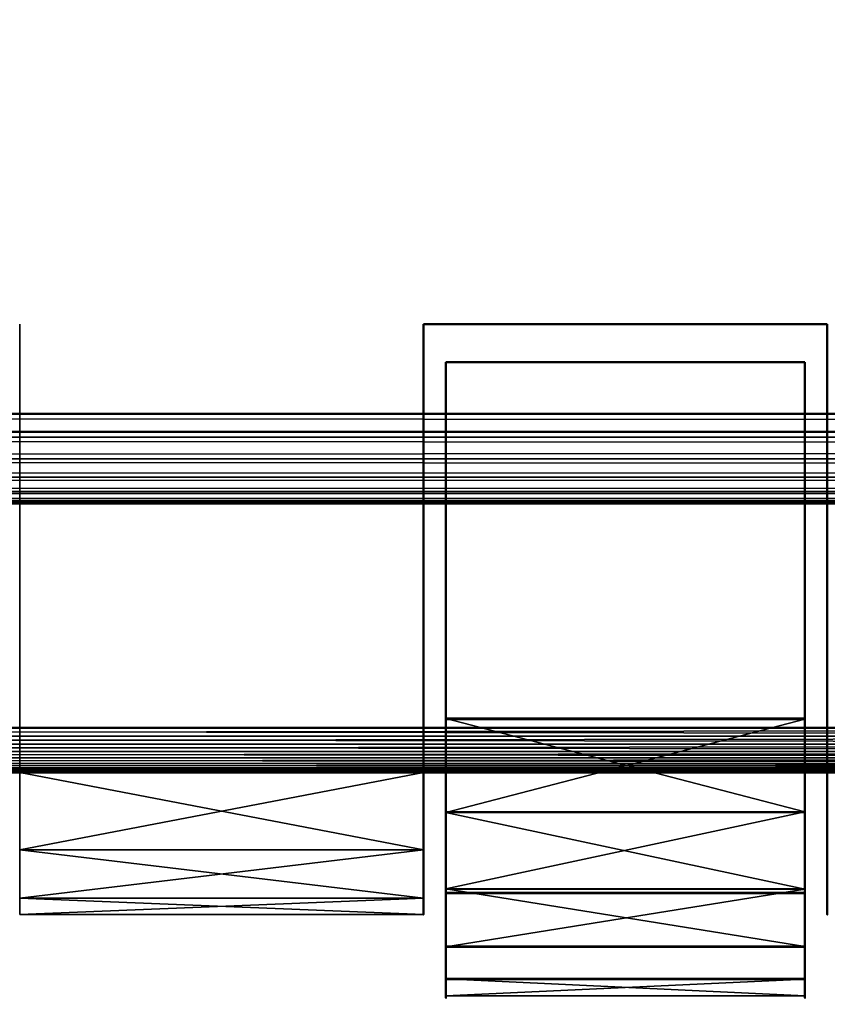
# Model space of a CAD drawing. Header units: millimetres. Extents: x 0 to 359, y -334 to 1.
# Tile 54 of 216: x 79 to 88, y -318 to -307. Entities that reach past the tile are written whole.
import ezdxf

# ---------------------------------------------------------------- set-up
doc = ezdxf.new("R2010")
doc.units = ezdxf.units.MM
doc.header["$MEASUREMENT"] = 0
doc.layers.add('0 Misc', color=7, linetype='Continuous', lineweight=35)
doc.layers.add('10 Raster Images', color=7, linetype='Continuous', lineweight=35)

msp = doc.modelspace()

# ---------------------------------------------------------------- linework, layer by layer
at = {"layer": '0 Misc', "color": 160, "linetype": 'Continuous', "lineweight": 25}
for p, q in [((79.4, -315.5, 292.25), (79.4, -310.5, 294.25)), ((79.4, -315.5, 283.75), (79.4, -310.5, 294.25)), ((79.4, -315.5, 281.75), (79.4, -310.5, 294.25)), ((83.9, -315.5, 283.75), (83.9, -310.5, 281.75)), ((83.9, -315.5, 292.25), (83.9, -310.5, 281.75)), ((83.9, -315.5, 294.25), (83.9, -310.5, 281.75)), ((84.15, -310.923, 281.957), (84.15, -314.895, 294.05)), ((88.15, -314.895, 294.05), (88.15, -310.923, 281.957)), ((42.375, -311.7, 276.375), (117.925, -311.7, 276.375)), ((42.375, -311.7, 276.375), (113.4, -311.7, 276.5)), ((42.375, -311.7, 299.625), (117.925, -311.7, 299.625)), ((42.375, -311.7, 299.625), (116.6, -311.7, 300.643)), ((43.7, -311.7, 275.357), (116.6, -311.7, 275.357)), ((43.7, -311.7, 275.357), (117.925, -311.7, 276.375)), ((43.7, -311.7, 300.643), (116.6, -311.7, 300.643)), ((43.7, -311.7, 300.643), (115.056, -311.7, 301.282)), ((45.244, -311.7, 274.718), (115.056, -311.7, 274.718)), ((45.244, -311.7, 274.718), (116.6, -311.7, 275.357)), ((45.244, -311.7, 301.282), (115.056, -311.7, 301.282)), ((45.244, -311.7, 301.282), (113.4, -311.7, 301.5)), ((46.9, -311.7, 274.5), (115.056, -311.7, 274.718)), ((46.9, -311.7, 299.5), (117.925, -311.7, 299.625)), ((4.5, -312.5, 169), (354.5, -312.5, 329)), ((4.5, -312.5, 169), (114.812, -312.5, 274.239)), ((4.5, -312.5, 169), (113, -312.5, 274)), ((119.057, -312.5, 273.843), (39.972, -312.5, 275.5)), ((120.328, -312.5, 275.5), (39.972, -312.5, 275.5)), ((113.4, -312.5, 299.5), (39.972, -312.5, 300.5)), ((120.328, -312.5, 300.5), (39.972, -312.5, 300.5)), ((119.057, -312.5, 273.843), (41.243, -312.5, 273.843)), ((120.328, -312.5, 300.5), (41.243, -312.5, 302.157)), ((119.057, -312.5, 302.157), (41.243, -312.5, 302.157)), ((117.4, -312.5, 303.428), (41.243, -312.5, 302.157)), ((115.471, -312.5, 271.773), (42.9, -312.5, 272.572)), ((117.4, -312.5, 272.572), (42.9, -312.5, 272.572)), ((119.057, -312.5, 273.843), (42.9, -312.5, 272.572)), ((117.4, -312.5, 303.428), (42.9, -312.5, 303.428)), ((113.4, -312.5, 271.5), (44.829, -312.5, 271.773)), ((115.471, -312.5, 271.773), (44.829, -312.5, 271.773)), ((117.4, -312.5, 303.428), (44.829, -312.5, 304.227)), ((115.471, -312.5, 304.227), (44.829, -312.5, 304.227)), ((120.328, -312.5, 275.5), (46.9, -312.5, 276.5)), ((115.471, -312.5, 304.227), (46.9, -312.5, 304.5)), ((47.5, -312.5, 301.5), (354.5, -312.5, 329)), ((84.15, -314.905, 281.957), (84.15, -314.895, 294.05)), ((84.15, -314.905, 281.957), (84.15, -315.937, 293.15)), ((88.15, -314.895, 294.05), (88.15, -314.905, 281.957)), ((88.15, -315.937, 293.15), (88.15, -314.905, 281.957)), ((42.293, -315.5, 273.581), (118.007, -315.5, 273.581)), ((42.293, -315.5, 273.581), (118.918, -315.5, 274.42)), ((42.293, -315.5, 302.419), (118.007, -315.5, 302.419)), ((42.293, -315.5, 302.419), (116.97, -315.5, 303.096)), ((43.33, -315.5, 272.904), (116.97, -315.5, 272.904)), ((43.33, -315.5, 272.904), (118.007, -315.5, 273.581)), ((43.33, -315.5, 303.096), (116.97, -315.5, 303.096)), ((43.33, -315.5, 303.096), (115.835, -315.5, 303.594)), ((44.465, -315.5, 272.406), (115.835, -315.5, 272.406)), ((44.465, -315.5, 272.406), (116.97, -315.5, 272.904)), ((44.465, -315.5, 303.594), (115.835, -315.5, 303.594)), ((44.465, -315.5, 303.594), (114.634, -315.5, 303.898)), ((45.666, -315.5, 272.102), (114.634, -315.5, 272.102)), ((45.666, -315.5, 272.102), (115.835, -315.5, 272.406)), ((45.666, -315.5, 303.898), (114.634, -315.5, 303.898)), ((45.666, -315.5, 303.898), (113.4, -315.5, 304)), ((46.9, -315.5, 272), (114.634, -315.5, 272.102)), ((51.907, -315.5, 301.819), (118.007, -315.5, 302.419)), ((56.393, -315.5, 274.181), (118.918, -315.5, 274.42)), ((56.393, -315.5, 301.819), (118.918, -315.5, 301.58)), ((56.393, -315.5, 301.819), (118.007, -315.5, 302.419)), ((59.358, -315.5, 275.005), (118.918, -315.5, 274.42)), ((59.358, -315.5, 275.005), (119.679, -315.5, 275.398)), ((59.358, -315.5, 300.995), (119.679, -315.5, 300.602)), ((59.358, -315.5, 300.995), (118.918, -315.5, 301.58)), ((62.072, -315.5, 276.457), (119.679, -315.5, 275.398)), ((62.072, -315.5, 276.457), (120.268, -315.5, 276.487)), ((62.072, -315.5, 299.543), (120.671, -315.5, 298.341)), ((62.072, -315.5, 299.543), (120.268, -315.5, 299.513)), ((62.072, -315.5, 299.543), (119.679, -315.5, 300.602)), ((64.403, -315.5, 278.467), (120.268, -315.5, 276.487)), ((64.403, -315.5, 278.467), (120.671, -315.5, 277.659)), ((64.403, -315.5, 278.467), (120.874, -315.5, 278.881)), ((64.403, -315.5, 297.533), (120.9, -315.5, 296.5)), ((64.403, -315.5, 297.533), (120.874, -315.5, 297.119)), ((64.403, -315.5, 297.533), (120.671, -315.5, 298.341)), ((66.238, -315.5, 280.938), (120.874, -315.5, 278.881)), ((66.238, -315.5, 280.938), (120.9, -315.5, 279.5)), ((66.238, -315.5, 280.938), (106.4, -315.5, 281.75)), ((66.238, -315.5, 295.062), (120.9, -315.5, 296.5)), ((74.9, -315.5, 294.25), (120.9, -315.5, 296.5)), ((74.9, -315.5, 281.75), (106.4, -315.5, 281.75)), ((74.9, -315.5, 281.75), (101.9, -315.5, 281.75)), ((74.9, -315.5, 281.75), (97.4, -315.5, 281.75)), ((74.9, -315.5, 281.75), (92.9, -315.5, 281.75)), ((74.9, -315.5, 281.75), (88.4, -315.5, 281.75)), ((74.9, -315.5, 281.75), (83.9, -315.5, 281.75)), ((83.9, -315.5, 294.25), (79.4, -315.5, 294.25)), ((79.4, -315.5, 294.25), (120.9, -315.5, 296.5)), ((79.4, -315.5, 292.25), (83.9, -315.5, 294.25)), ((83.9, -315.5, 281.75), (79.4, -315.5, 281.75)), ((79.4, -315.5, 281.75), (83.9, -315.5, 283.75)), ((79.4, -315.5, 292.25), (79.4, -315.5, 283.75)), ((79.4, -316.362, 285.027), (79.4, -315.5, 292.25)), ((83.9, -315.5, 294.25), (120.9, -315.5, 296.5)), ((83.9, -315.5, 283.75), (83.9, -315.5, 292.25)), ((83.9, -316.362, 290.973), (83.9, -315.5, 283.75)), ((84.15, -315.945, 282.858), (84.15, -315.937, 293.15)), ((84.15, -315.945, 282.858), (84.15, -316.795, 292.074)), ((88.15, -315.937, 293.15), (88.15, -315.945, 282.858)), ((88.15, -316.795, 292.074), (88.15, -315.945, 282.858)), ((79.4, -316.899, 286.47), (79.4, -316.362, 290.973)), ((79.4, -316.362, 285.027), (79.4, -316.362, 290.973)), ((83.9, -316.899, 289.53), (83.9, -316.362, 285.027)), ((83.9, -316.362, 290.973), (83.9, -316.362, 285.027)), ((79.4, -316.899, 286.47), (79.4, -316.899, 289.53)), ((83.9, -316.899, 289.53), (83.9, -316.899, 286.47)), ((84.15, -316.841, 290.058), (84.15, -316.795, 292.074)), ((84.15, -316.801, 283.935), (84.15, -316.795, 292.074)), ((84.15, -316.841, 290.058), (84.15, -316.801, 283.935)), ((84.15, -316.801, 283.935), (84.15, -316.844, 285.952)), ((84.15, -316.844, 285.952), (84.15, -316.841, 290.058)), ((84.15, -316.844, 285.952), (84.15, -317.798, 289.769)), ((88.15, -316.795, 292.074), (88.15, -316.841, 290.058)), ((88.15, -316.795, 292.074), (88.15, -316.801, 283.935)), ((88.15, -316.844, 285.952), (88.15, -316.801, 283.935)), ((88.15, -316.841, 290.058), (88.15, -316.801, 283.935)), ((88.15, -316.844, 285.952), (88.15, -316.841, 290.058)), ((88.15, -317.798, 289.769), (88.15, -316.844, 285.952)), ((84.15, -317.801, 286.242), (84.15, -317.798, 289.769)), ((84.15, -317.801, 286.242), (84.15, -317.988, 288.599)), ((88.15, -317.798, 289.769), (88.15, -317.801, 286.242)), ((88.15, -317.988, 288.599), (88.15, -317.801, 286.242))]:
    msp.add_line(p, q, dxfattribs=at).dxf.unprotected_set("ltscale", 0)
at = {"layer": '0 Misc', "color": 160, "linetype": 'Continuous', "lineweight": 50}
for p, q in [((88.4, -310.5, 281.75), (83.9, -310.5, 281.75)), ((83.9, -310.5, 281.75), (83.9, -310.5, 294.25)), ((83.9, -310.5, 294.25), (88.4, -310.5, 294.25)), ((83.9, -315.5, 281.75), (83.9, -310.5, 281.75)), ((83.9, -315.5, 294.25), (83.9, -310.5, 294.25)), ((88.4, -310.5, 294.25), (88.4, -310.5, 281.75)), ((88.4, -315.5, 281.75), (88.4, -310.5, 281.75)), ((88.4, -310.5, 294.25), (88.4, -315.5, 294.25)), ((84.15, -314.905, 281.957), (84.15, -310.923, 281.957)), ((84.15, -310.923, 281.957), (84.15, -310.923, 294.05)), ((84.15, -310.923, 294.05), (84.15, -314.895, 294.05)), ((84.15, -310.923, 281.957), (88.15, -310.923, 281.957)), ((84.15, -310.923, 294.05), (88.15, -310.923, 294.05)), ((88.15, -314.905, 281.957), (88.15, -310.923, 281.957)), ((88.15, -310.923, 294.05), (88.15, -314.895, 294.05)), ((88.15, -310.923, 281.957), (88.15, -310.923, 294.05)), ((4.5, -311.5, 3), (354.5, -311.5, 3)), ((354.5, -311.5, 165), (4.5, -311.5, 165)), ((4.5, -311.5, 168), (354.5, -311.5, 168)), ((354.5, -311.5, 330), (4.5, -311.5, 330)), ((113.4, -311.7, 276.5), (46.9, -311.7, 276.5)), ((46.9, -311.7, 299.5), (113.4, -311.7, 299.5)), ((113.4, -311.7, 301.5), (46.9, -311.7, 301.5)), ((46.9, -311.7, 274.5), (113.4, -311.7, 274.5)), ((4.5, -312.5, 164), (354.5, -312.5, 164)), ((354.5, -312.5, 4), (4.5, -312.5, 4)), ((4.5, -312.5, 329), (354.5, -312.5, 329)), ((354.5, -312.5, 169), (4.5, -312.5, 169)), ((46.9, -312.5, 304.5), (113.4, -312.5, 304.5)), ((113.4, -312.5, 271.5), (46.9, -312.5, 271.5)), ((46.9, -312.5, 276.5), (113.4, -312.5, 276.5)), ((113.4, -312.5, 299.5), (46.9, -312.5, 299.5)), ((113, -312.5, 274), (47.5, -312.5, 274)), ((47.5, -312.5, 301.5), (113, -312.5, 301.5)), ((84.15, -314.895, 294.05), (88.15, -314.895, 294.05)), ((84.15, -314.905, 281.957), (88.15, -314.905, 281.957)), ((113.4, -315, 304.5), (46.9, -315, 304.5)), ((46.9, -315, 271.5), (113.4, -315, 271.5)), ((46.9, -315.5, 304), (113.4, -315.5, 304)), ((113.4, -315.5, 272), (46.9, -315.5, 272)), ((79.4, -315.5, 292.25), (83.9, -315.5, 292.25)), ((83.9, -315.5, 283.75), (79.4, -315.5, 283.75)), ((83.9, -315.5, 294.25), (88.4, -315.5, 294.25)), ((83.9, -315.5, 292.25), (83.9, -315.5, 294.25)), ((83.9, -315.5, 281.75), (83.9, -315.5, 283.75)), ((88.4, -315.5, 281.75), (83.9, -315.5, 281.75)), ((88.4, -315.5, 292.25), (92.9, -315.5, 292.25)), ((88.4, -315.5, 294.25), (88.4, -315.5, 292.25)), ((88.4, -315.5, 283.75), (88.4, -315.5, 281.75)), ((92.9, -315.5, 283.75), (88.4, -315.5, 283.75)), ((84.15, -317.44, 290.859), (84.15, -316.841, 290.058)), ((84.15, -316.841, 290.058), (84.15, -317.798, 289.769)), ((84.15, -316.841, 290.058), (88.15, -316.841, 290.058)), ((84.15, -317.801, 286.242), (84.15, -316.844, 285.952)), ((84.15, -316.844, 285.952), (84.15, -317.444, 285.152)), ((84.15, -316.844, 285.952), (88.15, -316.844, 285.952)), ((88.15, -316.841, 290.058), (88.15, -317.798, 289.769)), ((88.15, -317.44, 290.859), (88.15, -316.841, 290.058)), ((88.15, -316.844, 285.952), (88.15, -317.444, 285.152)), ((88.15, -317.801, 286.242), (88.15, -316.844, 285.952)), ((84.15, -317.44, 290.859), (88.15, -317.44, 290.859)), ((84.15, -317.444, 285.152), (88.15, -317.444, 285.152)), ((84.15, -317.798, 289.769), (88.15, -317.798, 289.769)), ((84.15, -317.801, 286.242), (88.15, -317.801, 286.242))]:
    msp.add_line(p, q, dxfattribs=at).dxf.unprotected_set("ltscale", 0)
at = {"layer": '0 Misc', "color": 160, "linetype": 'Continuous', "lineweight": 50, "extrusion": (1, 0, 0)}
for centre, radius, start, end in [((-310.582, 288, 84.15), 7.43, 125.4881, 157.372), ((-310.582, 288, 84.15), 7.43, 202.5387, 234.4226), ((-310.582, 288, 88.15), 7.43, 125.4881, 157.372), ((-310.582, 288, 88.15), 7.43, 202.5387, 234.4226), ((-310.582, 288, 88.4), 6.5, 139.1678, 220.8322), ((-310.582, 288, 84.15), 7.43, 166.2272, 193.6835), ((-310.582, 288, 88.15), 7.43, 166.2272, 193.6835)]:
    msp.add_arc(centre, radius, start, end, dxfattribs=at).dxf.unprotected_set("ltscale", 0)
at = {"layer": '0 Misc', "color": 160, "linetype": 'Continuous', "lineweight": 50, "extrusion": (-1, 0, 0)}
msp.add_arc((310.582, 288, -83.9), 6.5, 319.1678, 40.8322, dxfattribs=at).dxf.unprotected_set("ltscale", 0)
at = {"layer": '0 Misc', "color": 7, "lineweight": 25}
for points, invisible_edges in [([(113.4, -311.7, 301.5), (46.9, -296.5, 301.5), (46.9, -311.7, 301.5)], 1), ([(113.4, -311.7, 301.5), (113.4, -296.5, 301.5), (46.9, -296.5, 301.5)], 12), ([(46.9, -311.7, 274.5), (113.4, -296.5, 274.5), (113.4, -311.7, 274.5)], 1), ([(46.9, -311.7, 274.5), (46.9, -296.5, 274.5), (113.4, -296.5, 274.5)], 12), ([(113, -312.5, 301.5), (47.5, -296.5, 301.5), (113, -296.5, 301.5)], 1), ([(113, -312.5, 301.5), (47.5, -312.5, 301.5), (47.5, -296.5, 301.5)], 12), ([(47.5, -312.5, 274), (113, -296.5, 274), (47.5, -296.5, 274)], 1), ([(47.5, -312.5, 274), (113, -312.5, 274), (113, -296.5, 274)], 12), ([(354.5, -297.5, 3), (4.5, -311.5, 3), (4.5, -297.5, 3)], 1), ([(354.5, -297.5, 3), (354.5, -311.5, 3), (4.5, -311.5, 3)], 12), ([(4.5, -297.5, 165), (354.5, -311.5, 165), (354.5, -297.5, 165)], 1), ([(4.5, -297.5, 165), (4.5, -311.5, 165), (354.5, -311.5, 165)], 12), ([(354.5, -297.5, 168), (4.5, -311.5, 168), (4.5, -297.5, 168)], 1), ([(354.5, -297.5, 168), (354.5, -311.5, 168), (4.5, -311.5, 168)], 12), ([(4.5, -297.5, 330), (354.5, -311.5, 330), (354.5, -297.5, 330)], 1), ([(4.5, -297.5, 330), (4.5, -311.5, 330), (354.5, -311.5, 330)], 12), ([(88.4, -310.5, 294.25), (83.9, -310.5, 281.75), (88.4, -310.5, 281.75)], 1), ([(88.4, -310.5, 294.25), (83.9, -310.5, 294.25), (83.9, -310.5, 281.75)], 12), ([(88.4, -315.5, 281.75), (83.9, -310.5, 281.75), (83.9, -315.5, 281.75)], 1), ([(88.4, -315.5, 281.75), (88.4, -310.5, 281.75), (83.9, -310.5, 281.75)], 12), ([(83.9, -315.5, 294.25), (88.4, -310.5, 294.25), (88.4, -315.5, 294.25)], 1), ([(83.9, -315.5, 294.25), (83.9, -310.5, 294.25), (88.4, -310.5, 294.25)], 12), ([(84.15, -310.923, 281.957), (88.15, -314.905, 281.957), (84.15, -314.905, 281.957)], 1), ([(84.15, -310.923, 281.957), (88.15, -310.923, 281.957), (88.15, -314.905, 281.957)], 12), ([(84.15, -310.923, 294.05), (88.15, -310.923, 281.957), (84.15, -310.923, 281.957)], 1), ([(84.15, -310.923, 294.05), (88.15, -310.923, 294.05), (88.15, -310.923, 281.957)], 12), ([(84.15, -314.895, 294.05), (88.15, -310.923, 294.05), (84.15, -310.923, 294.05)], 1), ([(84.15, -314.895, 294.05), (88.15, -314.895, 294.05), (88.15, -310.923, 294.05)], 12), ([(46.9, -312.5, 276.5), (113.4, -311.7, 276.5), (113.4, -312.5, 276.5)], 1), ([(46.9, -312.5, 276.5), (46.9, -311.7, 276.5), (113.4, -311.7, 276.5)], 12), ([(113.4, -312.5, 299.5), (46.9, -311.7, 299.5), (46.9, -312.5, 299.5)], 1), ([(113.4, -312.5, 299.5), (113.4, -311.7, 299.5), (46.9, -311.7, 299.5)], 12), ([(4.5, -312.5, 164), (354.5, -312.5, 4), (354.5, -312.5, 164)], 1), ([(4.5, -312.5, 164), (4.5, -312.5, 4), (354.5, -312.5, 4)], 12), ([(113.4, -315, 304.5), (46.9, -312.5, 304.5), (46.9, -315, 304.5)], 1), ([(113.4, -315, 304.5), (113.4, -312.5, 304.5), (46.9, -312.5, 304.5)], 12), ([(46.9, -315, 271.5), (113.4, -312.5, 271.5), (113.4, -315, 271.5)], 1), ([(46.9, -315, 271.5), (46.9, -312.5, 271.5), (113.4, -312.5, 271.5)], 12), ([(84.15, -316.841, 290.058), (88.15, -317.44, 290.859), (84.15, -317.44, 290.859)], 1), ([(84.15, -316.841, 290.058), (88.15, -316.841, 290.058), (88.15, -317.44, 290.859)], 12), ([(84.15, -317.798, 289.769), (88.15, -316.841, 290.058), (84.15, -316.841, 290.058)], 1), ([(84.15, -317.798, 289.769), (88.15, -317.798, 289.769), (88.15, -316.841, 290.058)], 12), ([(84.15, -316.844, 285.952), (88.15, -317.801, 286.242), (84.15, -317.801, 286.242)], 1), ([(84.15, -316.844, 285.952), (88.15, -316.844, 285.952), (88.15, -317.801, 286.242)], 12), ([(84.15, -317.444, 285.152), (88.15, -316.844, 285.952), (84.15, -316.844, 285.952)], 1), ([(84.15, -317.444, 285.152), (88.15, -317.444, 285.152), (88.15, -316.844, 285.952)], 12)]:
    msp.add_3dface(points, dxfattribs=dict(at, invisible_edges=invisible_edges))
for points in [[(79.4, -310.5, 294.25), (79.4, -315.5, 292.25), (79.4, -315.5, 294.25)], [(79.4, -315.5, 292.25), (79.4, -310.5, 294.25), (79.4, -315.5, 283.75)], [(79.4, -315.5, 283.75), (79.4, -310.5, 294.25), (79.4, -315.5, 281.75)], [(79.4, -315.5, 281.75), (79.4, -310.5, 294.25), (79.4, -310.5, 281.75)], [(83.9, -310.5, 281.75), (83.9, -315.5, 283.75), (83.9, -315.5, 281.75)], [(83.9, -315.5, 283.75), (83.9, -310.5, 281.75), (83.9, -315.5, 292.25)], [(83.9, -315.5, 292.25), (83.9, -310.5, 281.75), (83.9, -315.5, 294.25)], [(83.9, -315.5, 294.25), (83.9, -310.5, 281.75), (83.9, -310.5, 294.25)], [(84.15, -314.905, 281.957), (84.15, -314.895, 294.05), (84.15, -310.923, 281.957)], [(84.15, -310.923, 281.957), (84.15, -314.895, 294.05), (84.15, -310.923, 294.05)], [(88.15, -314.895, 294.05), (88.15, -314.905, 281.957), (88.15, -310.923, 281.957)], [(88.15, -314.895, 294.05), (88.15, -310.923, 281.957), (88.15, -310.923, 294.05)], [(4.5, -311.759, 3.034), (4.5, -311.5, 3), (354.5, -311.759, 3.034)], [(354.5, -311.759, 3.034), (4.5, -311.5, 3), (354.5, -311.5, 3)], [(354.5, -311.759, 164.966), (354.5, -311.5, 165), (4.5, -311.759, 164.966)], [(4.5, -311.759, 164.966), (354.5, -311.5, 165), (4.5, -311.5, 165)], [(4.5, -311.759, 168.034), (4.5, -311.5, 168), (354.5, -311.759, 168.034)], [(354.5, -311.759, 168.034), (4.5, -311.5, 168), (354.5, -311.5, 168)], [(354.5, -311.759, 329.966), (354.5, -311.5, 330), (4.5, -311.759, 329.966)], [(4.5, -311.759, 329.966), (354.5, -311.5, 330), (4.5, -311.5, 330)], [(43.7, -311.7, 275.357), (117.925, -311.7, 276.375), (42.375, -311.7, 276.375)], [(42.375, -311.7, 276.375), (117.925, -311.7, 276.375), (113.4, -311.7, 276.5)], [(46.9, -311.7, 276.5), (42.375, -311.7, 276.375), (113.4, -311.7, 276.5)], [(42.375, -311.7, 299.625), (46.9, -311.7, 299.5), (117.925, -311.7, 299.625)], [(42.375, -311.7, 299.625), (117.925, -311.7, 299.625), (116.6, -311.7, 300.643)], [(42.375, -311.7, 299.625), (116.6, -311.7, 300.643), (43.7, -311.7, 300.643)], [(45.244, -311.7, 274.718), (116.6, -311.7, 275.357), (43.7, -311.7, 275.357)], [(43.7, -311.7, 275.357), (116.6, -311.7, 275.357), (117.925, -311.7, 276.375)], [(43.7, -311.7, 300.643), (116.6, -311.7, 300.643), (115.056, -311.7, 301.282)], [(43.7, -311.7, 300.643), (115.056, -311.7, 301.282), (45.244, -311.7, 301.282)], [(46.9, -311.7, 274.5), (115.056, -311.7, 274.718), (45.244, -311.7, 274.718)], [(45.244, -311.7, 274.718), (115.056, -311.7, 274.718), (116.6, -311.7, 275.357)], [(45.244, -311.7, 301.282), (115.056, -311.7, 301.282), (113.4, -311.7, 301.5)], [(45.244, -311.7, 301.282), (113.4, -311.7, 301.5), (46.9, -311.7, 301.5)], [(115.056, -311.7, 274.718), (46.9, -311.7, 274.5), (113.4, -311.7, 274.5)], [(113.4, -311.7, 299.5), (117.925, -311.7, 299.625), (46.9, -311.7, 299.5)], [(354.5, -311.759, 3.034), (354.5, -312, 3.134), (4.5, -312, 3.134)], [(4.5, -311.759, 3.034), (354.5, -311.759, 3.034), (4.5, -312, 3.134)], [(4.5, -311.759, 164.966), (4.5, -312, 164.866), (354.5, -312, 164.866)], [(354.5, -311.759, 164.966), (4.5, -311.759, 164.966), (354.5, -312, 164.866)], [(354.5, -311.759, 168.034), (354.5, -312, 168.134), (4.5, -312, 168.134)], [(4.5, -311.759, 168.034), (354.5, -311.759, 168.034), (4.5, -312, 168.134)], [(4.5, -311.759, 329.966), (4.5, -312, 329.866), (354.5, -312, 329.866)], [(354.5, -311.759, 329.966), (4.5, -311.759, 329.966), (354.5, -312, 329.866)], [(354.5, -312.207, 3.293), (4.5, -312.207, 3.293), (4.5, -312, 3.134)], [(354.5, -312, 3.134), (354.5, -312.207, 3.293), (4.5, -312, 3.134)], [(4.5, -312.207, 164.707), (354.5, -312.207, 164.707), (354.5, -312, 164.866)], [(4.5, -312, 164.866), (4.5, -312.207, 164.707), (354.5, -312, 164.866)], [(354.5, -312.207, 168.293), (4.5, -312.207, 168.293), (4.5, -312, 168.134)], [(354.5, -312, 168.134), (354.5, -312.207, 168.293), (4.5, -312, 168.134)], [(4.5, -312.207, 329.707), (354.5, -312.207, 329.707), (354.5, -312, 329.866)], [(4.5, -312, 329.866), (4.5, -312.207, 329.707), (354.5, -312, 329.866)], [(4.5, -312.366, 3.5), (4.5, -312.207, 3.293), (354.5, -312.366, 3.5)], [(354.5, -312.366, 3.5), (4.5, -312.207, 3.293), (354.5, -312.207, 3.293)], [(354.5, -312.366, 164.5), (354.5, -312.207, 164.707), (4.5, -312.366, 164.5)], [(4.5, -312.366, 164.5), (354.5, -312.207, 164.707), (4.5, -312.207, 164.707)], [(4.5, -312.366, 168.5), (4.5, -312.207, 168.293), (354.5, -312.366, 168.5)], [(354.5, -312.366, 168.5), (4.5, -312.207, 168.293), (354.5, -312.207, 168.293)], [(354.5, -312.366, 329.5), (354.5, -312.207, 329.707), (4.5, -312.366, 329.5)], [(4.5, -312.366, 329.5), (354.5, -312.207, 329.707), (4.5, -312.207, 329.707)], [(354.5, -312.366, 3.5), (354.5, -312.466, 3.741), (4.5, -312.466, 3.741)], [(4.5, -312.366, 3.5), (354.5, -312.366, 3.5), (4.5, -312.466, 3.741)], [(4.5, -312.366, 164.5), (4.5, -312.466, 164.259), (354.5, -312.466, 164.259)], [(354.5, -312.366, 164.5), (4.5, -312.366, 164.5), (354.5, -312.466, 164.259)], [(354.5, -312.366, 168.5), (354.5, -312.466, 168.741), (4.5, -312.466, 168.741)], [(4.5, -312.366, 168.5), (354.5, -312.366, 168.5), (4.5, -312.466, 168.741)], [(4.5, -312.366, 329.5), (4.5, -312.466, 329.259), (354.5, -312.466, 329.259)], [(354.5, -312.366, 329.5), (4.5, -312.366, 329.5), (354.5, -312.466, 329.259)], [(354.5, -312.5, 4), (4.5, -312.5, 4), (4.5, -312.466, 3.741)], [(354.5, -312.466, 3.741), (354.5, -312.5, 4), (4.5, -312.466, 3.741)], [(4.5, -312.5, 164), (354.5, -312.5, 164), (354.5, -312.466, 164.259)], [(4.5, -312.466, 164.259), (4.5, -312.5, 164), (354.5, -312.466, 164.259)], [(354.5, -312.5, 169), (4.5, -312.5, 169), (4.5, -312.466, 168.741)], [(354.5, -312.466, 168.741), (354.5, -312.5, 169), (4.5, -312.466, 168.741)], [(4.5, -312.5, 329), (354.5, -312.5, 329), (354.5, -312.466, 329.259)], [(4.5, -312.466, 329.259), (4.5, -312.5, 329), (354.5, -312.466, 329.259)], [(354.5, -312.5, 329), (4.5, -312.5, 169), (354.5, -312.5, 169)], [(4.5, -312.5, 169), (354.5, -312.5, 329), (114.812, -312.5, 274.239)], [(4.5, -312.5, 169), (114.812, -312.5, 274.239), (113, -312.5, 274)], [(47.5, -312.5, 274), (4.5, -312.5, 169), (113, -312.5, 274)], [(4.5, -312.5, 329), (47.5, -312.5, 301.5), (354.5, -312.5, 329)], [(119.057, -312.5, 273.843), (41.243, -312.5, 273.843), (39.972, -312.5, 275.5)], [(119.057, -312.5, 273.843), (39.972, -312.5, 275.5), (120.328, -312.5, 275.5)], [(120.328, -312.5, 275.5), (39.972, -312.5, 275.5), (46.9, -312.5, 276.5)], [(46.9, -312.5, 299.5), (39.972, -312.5, 300.5), (113.4, -312.5, 299.5)], [(120.328, -312.5, 300.5), (113.4, -312.5, 299.5), (39.972, -312.5, 300.5)], [(120.328, -312.5, 300.5), (39.972, -312.5, 300.5), (41.243, -312.5, 302.157)], [(119.057, -312.5, 273.843), (42.9, -312.5, 272.572), (41.243, -312.5, 273.843)], [(120.328, -312.5, 300.5), (41.243, -312.5, 302.157), (119.057, -312.5, 302.157)], [(119.057, -312.5, 302.157), (41.243, -312.5, 302.157), (117.4, -312.5, 303.428)], [(117.4, -312.5, 303.428), (41.243, -312.5, 302.157), (42.9, -312.5, 303.428)], [(115.471, -312.5, 271.773), (44.829, -312.5, 271.773), (42.9, -312.5, 272.572)], [(115.471, -312.5, 271.773), (42.9, -312.5, 272.572), (117.4, -312.5, 272.572)], [(117.4, -312.5, 272.572), (42.9, -312.5, 272.572), (119.057, -312.5, 273.843)], [(117.4, -312.5, 303.428), (42.9, -312.5, 303.428), (44.829, -312.5, 304.227)], [(44.829, -312.5, 271.773), (113.4, -312.5, 271.5), (46.9, -312.5, 271.5)], [(113.4, -312.5, 271.5), (44.829, -312.5, 271.773), (115.471, -312.5, 271.773)], [(117.4, -312.5, 303.428), (44.829, -312.5, 304.227), (115.471, -312.5, 304.227)], [(115.471, -312.5, 304.227), (44.829, -312.5, 304.227), (46.9, -312.5, 304.5)], [(113.4, -312.5, 276.5), (120.328, -312.5, 275.5), (46.9, -312.5, 276.5)], [(115.471, -312.5, 304.227), (46.9, -312.5, 304.5), (113.4, -312.5, 304.5)], [(113, -312.5, 301.5), (354.5, -312.5, 329), (47.5, -312.5, 301.5)], [(88.15, -315.937, 293.15), (88.15, -314.895, 294.05), (84.15, -314.895, 294.05)], [(84.15, -315.937, 293.15), (88.15, -315.937, 293.15), (84.15, -314.895, 294.05)], [(84.15, -314.905, 281.957), (84.15, -315.937, 293.15), (84.15, -314.895, 294.05)], [(88.15, -315.945, 282.858), (84.15, -315.945, 282.858), (88.15, -314.905, 281.957)], [(88.15, -314.905, 281.957), (84.15, -315.945, 282.858), (84.15, -314.905, 281.957)], [(84.15, -315.945, 282.858), (84.15, -315.937, 293.15), (84.15, -314.905, 281.957)], [(88.15, -315.937, 293.15), (88.15, -314.905, 281.957), (88.15, -314.895, 294.05)], [(88.15, -315.937, 293.15), (88.15, -315.945, 282.858), (88.15, -314.905, 281.957)], [(113.4, -315.092, 304.491), (113.4, -315, 304.5), (46.9, -315, 304.5)], [(46.9, -315.092, 304.491), (113.4, -315.092, 304.491), (46.9, -315, 304.5)], [(46.9, -315.092, 271.509), (46.9, -315, 271.5), (113.4, -315, 271.5)], [(113.4, -315.092, 271.509), (46.9, -315.092, 271.509), (113.4, -315, 271.5)], [(46.9, -315.092, 304.491), (46.9, -315.181, 304.466), (113.4, -315.092, 304.491)], [(113.4, -315.092, 304.491), (46.9, -315.181, 304.466), (113.4, -315.181, 304.466)], [(113.4, -315.092, 271.509), (113.4, -315.181, 271.534), (46.9, -315.092, 271.509)], [(46.9, -315.092, 271.509), (113.4, -315.181, 271.534), (46.9, -315.181, 271.534)], [(113.4, -315.181, 304.466), (46.9, -315.181, 304.466), (113.4, -315.263, 304.425)], [(113.4, -315.263, 304.425), (46.9, -315.181, 304.466), (46.9, -315.263, 304.425)], [(46.9, -315.181, 271.534), (113.4, -315.181, 271.534), (46.9, -315.263, 271.575)], [(46.9, -315.263, 271.575), (113.4, -315.181, 271.534), (113.4, -315.263, 271.575)], [(46.9, -315.337, 304.37), (113.4, -315.263, 304.425), (46.9, -315.263, 304.425)], [(46.9, -315.337, 304.37), (113.4, -315.337, 304.37), (113.4, -315.263, 304.425)], [(113.4, -315.337, 271.63), (46.9, -315.263, 271.575), (113.4, -315.263, 271.575)], [(113.4, -315.337, 271.63), (46.9, -315.337, 271.63), (46.9, -315.263, 271.575)], [(113.4, -315.399, 304.301), (113.4, -315.337, 304.37), (46.9, -315.337, 304.37)], [(113.4, -315.399, 304.301), (46.9, -315.337, 304.37), (46.9, -315.399, 304.301)], [(46.9, -315.399, 271.699), (46.9, -315.337, 271.63), (113.4, -315.337, 271.63)], [(46.9, -315.399, 271.699), (113.4, -315.337, 271.63), (113.4, -315.399, 271.699)], [(46.9, -315.448, 304.223), (113.4, -315.399, 304.301), (46.9, -315.399, 304.301)], [(46.9, -315.448, 304.223), (113.4, -315.448, 304.223), (113.4, -315.399, 304.301)], [(113.4, -315.448, 271.777), (46.9, -315.399, 271.699), (113.4, -315.399, 271.699)], [(113.4, -315.448, 271.777), (46.9, -315.448, 271.777), (46.9, -315.399, 271.699)], [(113.4, -315.481, 304.137), (113.4, -315.448, 304.223), (46.9, -315.448, 304.223)], [(113.4, -315.481, 304.137), (46.9, -315.448, 304.223), (46.9, -315.481, 304.137)], [(46.9, -315.481, 271.863), (46.9, -315.448, 271.777), (113.4, -315.448, 271.777)], [(46.9, -315.481, 271.863), (113.4, -315.448, 271.777), (113.4, -315.481, 271.863)], [(43.33, -315.5, 272.904), (118.007, -315.5, 273.581), (42.293, -315.5, 273.581)], [(42.293, -315.5, 273.581), (118.007, -315.5, 273.581), (118.918, -315.5, 274.42)], [(42.293, -315.5, 273.581), (118.918, -315.5, 274.42), (56.393, -315.5, 274.181)], [(42.293, -315.5, 302.419), (51.907, -315.5, 301.819), (118.007, -315.5, 302.419)], [(42.293, -315.5, 302.419), (118.007, -315.5, 302.419), (116.97, -315.5, 303.096)], [(42.293, -315.5, 302.419), (116.97, -315.5, 303.096), (43.33, -315.5, 303.096)], [(44.465, -315.5, 272.406), (116.97, -315.5, 272.904), (43.33, -315.5, 272.904)], [(43.33, -315.5, 272.904), (116.97, -315.5, 272.904), (118.007, -315.5, 273.581)], [(43.33, -315.5, 303.096), (116.97, -315.5, 303.096), (115.835, -315.5, 303.594)], [(43.33, -315.5, 303.096), (115.835, -315.5, 303.594), (44.465, -315.5, 303.594)], [(45.666, -315.5, 272.102), (115.835, -315.5, 272.406), (44.465, -315.5, 272.406)], [(44.465, -315.5, 272.406), (115.835, -315.5, 272.406), (116.97, -315.5, 272.904)], [(44.465, -315.5, 303.594), (115.835, -315.5, 303.594), (114.634, -315.5, 303.898)], [(44.465, -315.5, 303.594), (114.634, -315.5, 303.898), (45.666, -315.5, 303.898)], [(46.9, -315.5, 272), (114.634, -315.5, 272.102), (45.666, -315.5, 272.102)], [(45.666, -315.5, 272.102), (114.634, -315.5, 272.102), (115.835, -315.5, 272.406)], [(45.666, -315.5, 303.898), (114.634, -315.5, 303.898), (113.4, -315.5, 304)], [(45.666, -315.5, 303.898), (113.4, -315.5, 304), (46.9, -315.5, 304)], [(46.9, -315.495, 304.069), (113.4, -315.481, 304.137), (46.9, -315.481, 304.137)], [(46.9, -315.495, 304.069), (113.4, -315.495, 304.069), (113.4, -315.481, 304.137)], [(113.4, -315.495, 271.931), (46.9, -315.481, 271.863), (113.4, -315.481, 271.863)], [(113.4, -315.495, 271.931), (46.9, -315.495, 271.931), (46.9, -315.481, 271.863)], [(113.4, -315.5, 304), (113.4, -315.495, 304.069), (46.9, -315.495, 304.069)], [(113.4, -315.5, 304), (46.9, -315.495, 304.069), (46.9, -315.5, 304)], [(46.9, -315.5, 272), (46.9, -315.495, 271.931), (113.4, -315.495, 271.931)], [(46.9, -315.5, 272), (113.4, -315.495, 271.931), (113.4, -315.5, 272)], [(114.634, -315.5, 272.102), (46.9, -315.5, 272), (113.4, -315.5, 272)], [(56.393, -315.5, 301.819), (118.007, -315.5, 302.419), (51.907, -315.5, 301.819)], [(56.393, -315.5, 274.181), (118.918, -315.5, 274.42), (59.358, -315.5, 275.005)], [(59.358, -315.5, 300.995), (118.918, -315.5, 301.58), (56.393, -315.5, 301.819)], [(56.393, -315.5, 301.819), (118.918, -315.5, 301.58), (118.007, -315.5, 302.419)], [(59.358, -315.5, 275.005), (118.918, -315.5, 274.42), (119.679, -315.5, 275.398)], [(59.358, -315.5, 275.005), (119.679, -315.5, 275.398), (62.072, -315.5, 276.457)], [(62.072, -315.5, 299.543), (119.679, -315.5, 300.602), (59.358, -315.5, 300.995)], [(59.358, -315.5, 300.995), (119.679, -315.5, 300.602), (118.918, -315.5, 301.58)], [(62.072, -315.5, 276.457), (119.679, -315.5, 275.398), (120.268, -315.5, 276.487)], [(62.072, -315.5, 276.457), (120.268, -315.5, 276.487), (64.403, -315.5, 278.467)], [(64.403, -315.5, 297.533), (120.671, -315.5, 298.341), (62.072, -315.5, 299.543)], [(62.072, -315.5, 299.543), (120.671, -315.5, 298.341), (120.268, -315.5, 299.513)], [(62.072, -315.5, 299.543), (120.268, -315.5, 299.513), (119.679, -315.5, 300.602)], [(64.403, -315.5, 278.467), (120.268, -315.5, 276.487), (120.671, -315.5, 277.659)], [(64.403, -315.5, 278.467), (120.671, -315.5, 277.659), (120.874, -315.5, 278.881)], [(64.403, -315.5, 278.467), (120.874, -315.5, 278.881), (66.238, -315.5, 280.938)], [(66.238, -315.5, 295.062), (120.9, -315.5, 296.5), (64.403, -315.5, 297.533)], [(64.403, -315.5, 297.533), (120.9, -315.5, 296.5), (120.874, -315.5, 297.119)], [(64.403, -315.5, 297.533), (120.874, -315.5, 297.119), (120.671, -315.5, 298.341)], [(66.238, -315.5, 280.938), (120.874, -315.5, 278.881), (120.9, -315.5, 279.5)], [(66.238, -315.5, 280.938), (120.9, -315.5, 279.5), (106.4, -315.5, 281.75)], [(74.9, -315.5, 294.25), (120.9, -315.5, 296.5), (66.238, -315.5, 295.062)], [(74.9, -315.5, 281.75), (66.238, -315.5, 280.938), (106.4, -315.5, 281.75)], [(79.4, -315.5, 294.25), (120.9, -315.5, 296.5), (74.9, -315.5, 294.25)], [(79.4, -316.362, 285.027), (79.4, -315.5, 283.75), (83.9, -315.5, 283.75)], [(83.9, -316.362, 285.027), (79.4, -316.362, 285.027), (83.9, -315.5, 283.75)], [(79.4, -316.362, 290.973), (83.9, -316.362, 290.973), (79.4, -315.5, 292.25)], [(79.4, -315.5, 292.25), (83.9, -316.362, 290.973), (83.9, -315.5, 292.25)], [(83.9, -315.5, 294.25), (120.9, -315.5, 296.5), (79.4, -315.5, 294.25)], [(83.9, -315.5, 294.25), (79.4, -315.5, 292.25), (83.9, -315.5, 292.25)], [(79.4, -315.5, 292.25), (83.9, -315.5, 294.25), (79.4, -315.5, 294.25)], [(83.9, -315.5, 283.75), (79.4, -315.5, 281.75), (83.9, -315.5, 281.75)], [(79.4, -315.5, 281.75), (83.9, -315.5, 283.75), (79.4, -315.5, 283.75)], [(79.4, -316.362, 285.027), (79.4, -316.362, 290.973), (79.4, -315.5, 292.25)], [(79.4, -316.362, 285.027), (79.4, -315.5, 292.25), (79.4, -315.5, 283.75)], [(88.4, -315.5, 294.25), (120.9, -315.5, 296.5), (83.9, -315.5, 294.25)], [(83.9, -316.362, 290.973), (83.9, -316.362, 285.027), (83.9, -315.5, 283.75)], [(83.9, -316.362, 290.973), (83.9, -315.5, 283.75), (83.9, -315.5, 292.25)], [(84.15, -315.937, 293.15), (84.15, -316.795, 292.074), (88.15, -315.937, 293.15)], [(88.15, -315.937, 293.15), (84.15, -316.795, 292.074), (88.15, -316.795, 292.074)], [(84.15, -315.945, 282.858), (84.15, -316.795, 292.074), (84.15, -315.937, 293.15)], [(84.15, -316.801, 283.935), (84.15, -315.945, 282.858), (88.15, -316.801, 283.935)], [(88.15, -316.801, 283.935), (84.15, -315.945, 282.858), (88.15, -315.945, 282.858)], [(84.15, -316.801, 283.935), (84.15, -316.795, 292.074), (84.15, -315.945, 282.858)], [(88.15, -316.795, 292.074), (88.15, -315.945, 282.858), (88.15, -315.937, 293.15)], [(88.15, -316.795, 292.074), (88.15, -316.801, 283.935), (88.15, -315.945, 282.858)], [(83.9, -316.362, 285.027), (83.9, -316.899, 286.47), (79.4, -316.362, 285.027)], [(79.4, -316.362, 285.027), (83.9, -316.899, 286.47), (79.4, -316.899, 286.47)], [(83.9, -316.899, 289.53), (83.9, -316.362, 290.973), (79.4, -316.899, 289.53)], [(79.4, -316.899, 289.53), (83.9, -316.362, 290.973), (79.4, -316.362, 290.973)], [(79.4, -316.899, 286.47), (79.4, -316.899, 289.53), (79.4, -316.362, 290.973)], [(79.4, -316.899, 286.47), (79.4, -316.362, 290.973), (79.4, -316.362, 285.027)], [(83.9, -316.899, 289.53), (83.9, -316.899, 286.47), (83.9, -316.362, 285.027)], [(83.9, -316.899, 289.53), (83.9, -316.362, 285.027), (83.9, -316.362, 290.973)], [(79.4, -316.899, 286.47), (83.9, -316.899, 286.47), (79.4, -317.082, 288)], [(79.4, -317.082, 288), (83.9, -316.899, 286.47), (83.9, -317.082, 288)], [(79.4, -316.899, 289.53), (79.4, -317.082, 288), (83.9, -317.082, 288)], [(83.9, -316.899, 289.53), (79.4, -316.899, 289.53), (83.9, -317.082, 288)], [(79.4, -316.899, 289.53), (79.4, -316.899, 286.47), (79.4, -317.082, 288)], [(83.9, -316.899, 286.47), (83.9, -316.899, 289.53), (83.9, -317.082, 288)], [(88.15, -316.795, 292.074), (84.15, -316.795, 292.074), (88.15, -317.44, 290.859)], [(88.15, -317.44, 290.859), (84.15, -316.795, 292.074), (84.15, -317.44, 290.859)], [(84.15, -316.795, 292.074), (84.15, -316.841, 290.058), (84.15, -317.44, 290.859)], [(84.15, -316.841, 290.058), (84.15, -316.795, 292.074), (84.15, -316.801, 283.935)], [(88.15, -316.801, 283.935), (88.15, -317.444, 285.152), (84.15, -317.444, 285.152)], [(84.15, -316.801, 283.935), (88.15, -316.801, 283.935), (84.15, -317.444, 285.152)], [(84.15, -316.844, 285.952), (84.15, -316.801, 283.935), (84.15, -317.444, 285.152)], [(84.15, -316.801, 283.935), (84.15, -316.844, 285.952), (84.15, -316.841, 290.058)], [(84.15, -316.844, 285.952), (84.15, -317.798, 289.769), (84.15, -316.841, 290.058)], [(84.15, -317.801, 286.242), (84.15, -317.798, 289.769), (84.15, -316.844, 285.952)], [(88.15, -316.841, 290.058), (88.15, -316.795, 292.074), (88.15, -317.44, 290.859)], [(88.15, -316.795, 292.074), (88.15, -316.841, 290.058), (88.15, -316.801, 283.935)], [(88.15, -316.801, 283.935), (88.15, -316.844, 285.952), (88.15, -317.444, 285.152)], [(88.15, -316.844, 285.952), (88.15, -316.801, 283.935), (88.15, -316.841, 290.058)], [(88.15, -317.798, 289.769), (88.15, -316.844, 285.952), (88.15, -316.841, 290.058)], [(88.15, -317.798, 289.769), (88.15, -317.801, 286.242), (88.15, -316.844, 285.952)], [(88.15, -317.988, 288.599), (88.15, -317.798, 289.769), (84.15, -317.798, 289.769)], [(84.15, -317.988, 288.599), (88.15, -317.988, 288.599), (84.15, -317.798, 289.769)], [(84.15, -317.801, 286.242), (84.15, -317.988, 288.599), (84.15, -317.798, 289.769)], [(88.15, -317.989, 287.413), (84.15, -317.989, 287.413), (88.15, -317.801, 286.242)], [(88.15, -317.801, 286.242), (84.15, -317.989, 287.413), (84.15, -317.801, 286.242)], [(84.15, -317.988, 288.599), (84.15, -317.801, 286.242), (84.15, -317.989, 287.413)], [(88.15, -317.988, 288.599), (88.15, -317.801, 286.242), (88.15, -317.798, 289.769)], [(88.15, -317.801, 286.242), (88.15, -317.988, 288.599), (88.15, -317.989, 287.413)], [(84.15, -317.988, 288.599), (84.15, -317.989, 287.413), (88.15, -317.988, 288.599)], [(88.15, -317.988, 288.599), (84.15, -317.989, 287.413), (88.15, -317.989, 287.413)]]:
    msp.add_3dface(points, dxfattribs=at)
at = {"layer": '10 Raster Images', "color": 160, "linetype": 'Continuous', "lineweight": 25}
for p, q in [((79.4, -310.5, 294.25), (79.4, -315.5, 294.25)), ((79.4, -315.5, 281.75), (79.4, -310.5, 281.75)), ((79.4, -310.5, 281.75), (79.4, -310.5, 294.25)), ((83.9, -310.5, 281.75), (83.9, -315.5, 281.75)), ((83.9, -315.5, 294.25), (83.9, -310.5, 294.25)), ((83.9, -310.5, 294.25), (83.9, -310.5, 281.75)), ((84.15, -314.905, 281.957), (84.15, -310.923, 281.957)), ((84.15, -310.923, 281.957), (84.15, -310.923, 294.05)), ((84.15, -310.923, 294.05), (84.15, -314.895, 294.05)), ((88.15, -310.923, 281.957), (88.15, -314.905, 281.957)), ((88.15, -314.895, 294.05), (88.15, -310.923, 294.05)), ((88.15, -310.923, 294.05), (88.15, -310.923, 281.957)), ((113.4, -311.7, 274.5), (46.9, -311.7, 274.5)), ((113.4, -311.7, 299.5), (46.9, -311.7, 299.5)), ((46.9, -311.7, 276.5), (113.4, -311.7, 276.5)), ((46.9, -311.7, 301.5), (113.4, -311.7, 301.5)), ((354.5, -312.5, 169), (4.5, -312.5, 169)), ((4.5, -312.5, 329), (354.5, -312.5, 329)), ((46.9, -312.5, 271.5), (113.4, -312.5, 271.5)), ((46.9, -312.5, 299.5), (113.4, -312.5, 299.5)), ((113.4, -312.5, 276.5), (46.9, -312.5, 276.5)), ((113.4, -312.5, 304.5), (46.9, -312.5, 304.5)), ((113, -312.5, 301.5), (47.5, -312.5, 301.5)), ((47.5, -312.5, 274), (113, -312.5, 274)), ((84.15, -314.895, 294.05), (84.15, -315.937, 293.15)), ((84.15, -315.945, 282.858), (84.15, -314.905, 281.957)), ((88.15, -315.937, 293.15), (88.15, -314.895, 294.05)), ((88.15, -314.905, 281.957), (88.15, -315.945, 282.858)), ((113.4, -315.5, 272), (46.9, -315.5, 272)), ((46.9, -315.5, 304), (113.4, -315.5, 304)), ((79.4, -315.5, 294.25), (74.9, -315.5, 294.25)), ((74.9, -315.5, 281.75), (79.4, -315.5, 281.75)), ((83.9, -315.5, 292.25), (79.4, -315.5, 292.25)), ((79.4, -315.5, 292.25), (79.4, -315.5, 294.25)), ((79.4, -315.5, 281.75), (79.4, -315.5, 283.75)), ((79.4, -315.5, 283.75), (83.9, -315.5, 283.75)), ((79.4, -315.5, 294.25), (79.4, -315.5, 292.25)), ((79.4, -315.5, 283.75), (79.4, -315.5, 281.75)), ((79.4, -315.5, 292.25), (79.4, -316.362, 290.973)), ((79.4, -316.362, 285.027), (79.4, -315.5, 283.75)), ((88.4, -315.5, 294.25), (83.9, -315.5, 294.25)), ((83.9, -315.5, 294.25), (83.9, -315.5, 292.25)), ((83.9, -315.5, 283.75), (83.9, -315.5, 281.75)), ((83.9, -315.5, 281.75), (88.4, -315.5, 281.75)), ((83.9, -315.5, 281.75), (83.9, -315.5, 283.75)), ((83.9, -315.5, 292.25), (83.9, -315.5, 294.25)), ((83.9, -315.5, 283.75), (83.9, -316.362, 285.027)), ((83.9, -316.362, 290.973), (83.9, -315.5, 292.25)), ((84.15, -315.937, 293.15), (84.15, -316.795, 292.074)), ((84.15, -316.801, 283.935), (84.15, -315.945, 282.858)), ((88.15, -316.795, 292.074), (88.15, -315.937, 293.15)), ((88.15, -315.945, 282.858), (88.15, -316.801, 283.935)), ((79.4, -316.362, 290.973), (79.4, -316.899, 289.53)), ((79.4, -316.899, 286.47), (79.4, -316.362, 285.027)), ((83.9, -316.362, 285.027), (83.9, -316.899, 286.47)), ((83.9, -316.899, 289.53), (83.9, -316.362, 290.973)), ((79.4, -316.899, 289.53), (79.4, -317.082, 288)), ((79.4, -317.082, 288), (79.4, -316.899, 286.47)), ((83.9, -316.899, 286.47), (83.9, -317.082, 288)), ((83.9, -317.082, 288), (83.9, -316.899, 289.53)), ((84.15, -316.795, 292.074), (84.15, -317.44, 290.859)), ((84.15, -317.444, 285.152), (84.15, -316.801, 283.935)), ((84.15, -316.841, 290.058), (84.15, -317.798, 289.769)), ((84.15, -317.44, 290.859), (84.15, -316.841, 290.058)), ((84.15, -317.801, 286.242), (84.15, -316.844, 285.952)), ((84.15, -316.844, 285.952), (84.15, -317.444, 285.152)), ((88.15, -317.44, 290.859), (88.15, -316.795, 292.074)), ((88.15, -316.801, 283.935), (88.15, -317.444, 285.152)), ((88.15, -316.841, 290.058), (88.15, -317.44, 290.859)), ((88.15, -317.798, 289.769), (88.15, -316.841, 290.058)), ((88.15, -317.444, 285.152), (88.15, -316.844, 285.952)), ((88.15, -316.844, 285.952), (88.15, -317.801, 286.242)), ((84.15, -317.798, 289.769), (84.15, -317.988, 288.599)), ((84.15, -317.989, 287.413), (84.15, -317.801, 286.242)), ((88.15, -317.988, 288.599), (88.15, -317.798, 289.769)), ((88.15, -317.801, 286.242), (88.15, -317.989, 287.413)), ((84.15, -317.988, 288.599), (84.15, -317.989, 287.413)), ((88.15, -317.989, 287.413), (88.15, -317.988, 288.599))]:
    msp.add_line(p, q, dxfattribs=at).dxf.unprotected_set("ltscale", 0)

doc.saveas('drawing.dxf')
